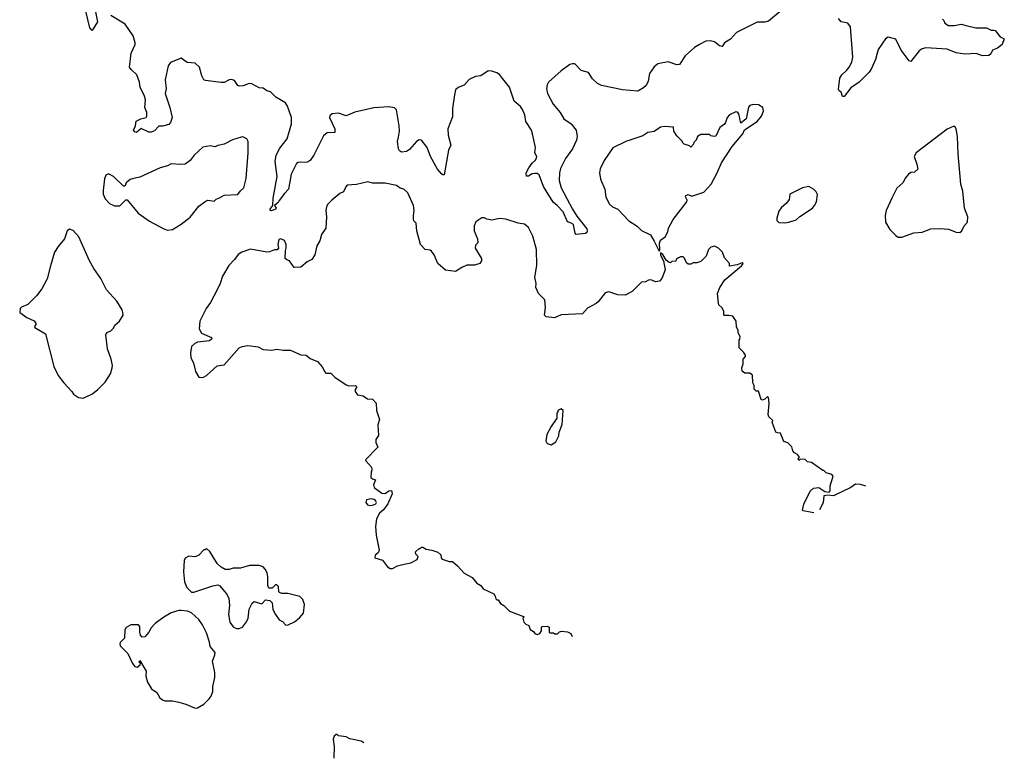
# Model space of a CAD drawing. Extents: x 2220520 to 2384350, y 721165 to 893491.
# Tile 143 of 256: x 2315880 to 2323709, y 759582 to 765452. Entities that reach past the tile are written whole.
import ezdxf

# ---------------------------------------------------------------- set-up
doc = ezdxf.new("R2010")
doc.units = 0

msp = doc.modelspace()

# ---------------------------------------------------------------- linework, layer by layer
at = {"layer": '0CON20XD'}
for points in [[(2316483.3, 765515), (2316498, 765435), (2316455, 765366.7), (2316437.5, 765387.5), (2316393.8, 765575)], [(2321957.5, 765545), (2321835, 765439.4), (2321805, 765431.5), (2321745, 765432.5), (2321706, 765414), (2321578.5, 765351.5), (2321532.2, 765297.8), (2321485, 765268.9), (2321465, 765240), (2321445, 765245.6), (2321405, 765275.5), (2321373.6, 765283.6), (2321335, 765281.1), (2321285, 765255.9), (2321245, 765230.8), (2321172.5, 765165), (2321125, 765097.1), (2321104.5, 765094.5), (2321035, 765116.2), (2320955, 765102.2), (2320925, 765076.9), (2320888.9, 765025), (2320876.6, 764963.4), (2320861.7, 764928.3), (2320840.7, 764909.3), (2320795.5, 764884.5), (2320673.9, 764893.9), (2320505, 764928.9), (2320475, 764944.3), (2320435, 764981.9), (2320402.7, 765032.7), (2320345, 765049.6), (2320295, 765100), (2320275, 765101.8), (2320255.3, 765094.7), (2320184, 765046), (2320085, 764954.3), (2320072.9, 764935), (2320069.3, 764905), (2320077.2, 764865), (2320122, 764782), (2320178.2, 764715), (2320206.7, 764665), (2320265.4, 764625.4), (2320305.5, 764575), (2320313.5, 764525), (2320308.5, 764495), (2320275.7, 764425), (2320219.8, 764350.2), (2320180.6, 764269.4), (2320171.2, 764235), (2320168.2, 764175), (2320186.2, 764115), (2320275.4, 763945.4), (2320309.7, 763889.7), (2320388.8, 763788.8), (2320393.1, 763775), (2320388.9, 763761.1), (2320377.5, 763752.5), (2320303.3, 763745), (2320295.9, 763755.9), (2320282.9, 763822.9), (2320272.7, 763832.7), (2320234.7, 763844.7), (2320200, 763925), (2320154, 763975), (2320120.9, 764000.9), (2320045.8, 764125.8), (2320009.3, 764219.3), (2319995, 764229.5), (2319975, 764230.4), (2319953.7, 764226.3), (2319925, 764208), (2319909.3, 764209.3), (2319907.5, 764235), (2319928.6, 764275), (2319955, 764312), (2319980, 764335), (2319990, 764355), (2319991.2, 764365), (2319976.2, 764395), (2319980, 764435), (2319957.1, 764545), (2319948.1, 764575), (2319903.8, 764643.8), (2319895.4, 764695.4), (2319878.3, 764738.3), (2319861.4, 764761.4), (2319812.5, 764805), (2319775, 764916.2), (2319710, 764995)], [(2319710, 764995), (2319695, 765017.5), (2319675, 765030), (2319635, 765043.3), (2319603.9, 765046.1), (2319547.5, 765005), (2319505, 765000), (2319455, 764977.5), (2319415, 764932.5), (2319366.4, 764913.6), (2319346.4, 764893.6), (2319336, 764855), (2319322.5, 764745), (2319320.9, 764679.1), (2319284.5, 764585.5), (2319285.6, 764535), (2319309.1, 764455), (2319288.9, 764415), (2319255, 764220), (2319245, 764218), (2319236.2, 764225), (2319202.8, 764262.8), (2319146.2, 764365), (2319121.1, 764435), (2319075, 764493.3), (2319055, 764496), (2319035, 764484.2), (2318979.1, 764420.9), (2318956.2, 764403.8), (2318915, 764400), (2318899.3, 764409.3), (2318891.1, 764425), (2318884.7, 764484.7), (2318891.3, 764518.7), (2318899.6, 764565), (2318897.6, 764607.6), (2318875.5, 764735.5), (2318861.3, 764751.3), (2318815, 764760), (2318695, 764751), (2318545, 764717.1), (2318475, 764689.3), (2318415, 764709.1), (2318363.8, 764705), (2318345, 764688.8), (2318342.2, 764675), (2318386.5, 764585), (2318385, 764556.2), (2318325, 764551.9), (2318295, 764530), (2318218.6, 764375), (2318188.3, 764331.7), (2318165, 764319.4), (2318095, 764318.1), (2318081.5, 764308.5), (2318038.2, 764225), (2318018.5, 764105), (2317985, 764071.9), (2317943.9, 764016.1), (2317935, 763999.2), (2317906.7, 763975), (2317918.8, 763955), (2317913.8, 763945), (2317882.7, 763932.7), (2317871.2, 763935), (2317870.6, 763945), (2317893.9, 763976.1), (2317895, 764032.5), (2317926.2, 764205), (2317912.6, 764325), (2317919.5, 764375), (2317949.4, 764430.6), (2318005.6, 764504.4), (2318040, 764625), (2318040, 764675), (2318010.6, 764765), (2317992.4, 764792.4), (2317915.5, 764835.5), (2317875, 764877.5), (2317845, 764885.8), (2317815, 764908.1), (2317785, 764909.4), (2317725, 764942.5), (2317705, 764944.7), (2317655.6, 764925.6), (2317625, 764924.3), (2317615, 764929.2), (2317588.2, 764968.2), (2317565, 764976.2), (2317545, 764973.6), (2317505, 764951.8), (2317482.7, 764952.7), (2317357.9, 764967.9), (2317345, 764974), (2317327.9, 765005), (2317308.5, 765075), (2317275, 765106.8), (2317212.7, 765112.7), (2317165, 765145.3), (2317077.8, 765112.2), (2317061.1, 765085), (2317036.2, 764975), (2317044.5, 764905), (2317035.6, 764865), (2317074.5, 764755), (2317092.9, 764675), (2317078, 764635), (2317065, 764620), (2317015, 764606.9), (2316985, 764605.7), (2316951.1, 764568.9), (2316925, 764557.2), (2316907.3, 764557.3), (2316845, 764586.7), (2316810, 764555), (2316795, 764560), (2316786.2, 764575), (2316801.2, 764608.8), (2316806.7, 764645), (2316843.8, 764665), (2316884.3, 764675.7), (2316891.4, 764685), (2316889.6, 764715), (2316873.8, 764753.8), (2316879.2, 764815), (2316872.5, 764845), (2316838.1, 764915), (2316833.1, 764955), (2316812.6, 765012.6), (2316766, 765055), (2316754, 765075), (2316766.9, 765185), (2316798, 765255), (2316798.8, 765268.8), (2316782, 765325), (2316717.7, 765417.7), (2316605, 765486.7)], [(2323217.5, 765455), (2323228.8, 765445), (2323236.2, 765425), (2323265, 765405.8), (2323313.6, 765406.4), (2323365, 765415.8), (2323405, 765405.6), (2323481.7, 765388.3), (2323566.1, 765386.1), (2323605, 765370), (2323625, 765370), (2323636.2, 765365), (2323675, 765316.2), (2323708.8, 765298.8), (2323692, 765255), (2323655, 765225.6), (2323615, 765209.5), (2323600.4, 765179.6), (2323585, 765167.8), (2323535, 765165.7), (2323485, 765184.4), (2323395, 765177.8), (2323325, 765187.8), (2323255, 765217.5), (2323085, 765227.5), (2323055, 765220), (2323032.5, 765205), (2322965, 765120), (2322952, 765125), (2322888.8, 765208.8), (2322845, 765298), (2322785, 765312), (2322765, 765301.2), (2322705, 765216.2), (2322684.5, 765135), (2322652.7, 765065), (2322634, 765036), (2322555, 764954.4), (2322488.7, 764911.3), (2322435, 764842.5), (2322421.7, 764841.7), (2322412.5, 764875), (2322395, 764887.5), (2322391.1, 764901.1), (2322402.1, 764987.9), (2322418, 765015), (2322455, 765047.8), (2322475.4, 765075), (2322496.4, 765115), (2322505.5, 765155), (2322485.8, 765395), (2322465, 765423.8), (2322412.5, 765435), (2322391.2, 765461.2)], [(2320965, 763612.5), (2320970, 763625), (2320966.7, 763675), (2320975, 763700), (2321013, 763727), (2321032.5, 763765), (2321037.5, 763795), (2321076.4, 763863.6), (2321183.3, 764005), (2321186.7, 764016.7), (2321173.3, 764045), (2321177.5, 764055), (2321195, 764062.5), (2321225, 764050), (2321319.3, 764080.7), (2321376.7, 764145), (2321426, 764235), (2321460, 764315), (2321546, 764445), (2321628.8, 764545), (2321643.6, 764576.4), (2321745, 764644), (2321778, 764685), (2321793.3, 764725), (2321787.5, 764755), (2321755, 764776.7), (2321711.7, 764778.3), (2321685, 764770), (2321675, 764756.7), (2321656, 764665), (2321615, 764630), (2321598, 764705), (2321587.3, 764717.3), (2321575, 764720), (2321523.6, 764696.4), (2321506.4, 764673.6), (2321492.5, 764635), (2321485, 764622.5), (2321446.7, 764595), (2321415, 764527.5), (2321403, 764523), (2321375, 764530), (2321365, 764540), (2321295, 764540), (2321270, 764525), (2321260, 764495), (2321240, 764475), (2321238.3, 764461.7), (2321215, 764440), (2321205, 764450), (2321163, 764463), (2321150, 764475), (2321150, 764485), (2321105, 764530), (2321080, 764565), (2321078.3, 764598.3), (2321005, 764603.8), (2320975, 764597.5), (2320925, 764563.8), (2320875, 764556.7), (2320835, 764530), (2320700, 764485), (2320595.9, 764434.1), (2320527.9, 764332.1), (2320494.2, 764265.8), (2320489.2, 764235), (2320499.2, 764185), (2320531.2, 764105), (2320540, 764045), (2320567.7, 763987.7), (2320592.5, 763965), (2320635, 763946.2), (2320724.5, 763854.5), (2320790.5, 763810.5), (2320825, 763776.7), (2320895, 763742.5), (2320925, 763692.5), (2320965, 763612.5)], [(2322895, 763723.3), (2322990.7, 763759.3), (2323055, 763762.5), (2323125, 763790), (2323195, 763793.3), (2323265, 763787.5), (2323325, 763762.5), (2323355, 763760), (2323370, 763775), (2323390, 763815), (2323417, 763843), (2323417.5, 763885), (2323392.5, 763955), (2323378.3, 764088.3), (2323364, 764145), (2323341.2, 764385), (2323336.2, 764525), (2323326.7, 764585), (2323315, 764602.5), (2323303.3, 764603.3), (2323255, 764581.4), (2323007.5, 764395), (2322992.2, 764365), (2323014, 764305), (2323020, 764265), (2322995, 764240), (2322965, 764237.5), (2322947.5, 764225), (2322922.5, 764195), (2322902.5, 764155), (2322855, 764112.5), (2322815, 764032.5), (2322768.8, 763935), (2322761.2, 763895), (2322763.6, 763843.6), (2322797.5, 763785), (2322845, 763737.5), (2322865, 763723.3), (2322895, 763723.3)], [(2317055, 763780), (2317095, 763783.3), (2317165, 763826.7), (2317235, 763883.3), (2317305, 763970), (2317353.9, 764006.1), (2317375, 764017.5), (2317425, 764010), (2317443, 764027), (2317470, 764035), (2317505, 764057.5), (2317615, 764063.3), (2317635, 764092.5), (2317662.5, 764115), (2317680.7, 764189.3), (2317696.2, 764395), (2317696.4, 764483.6), (2317686.7, 764505), (2317655, 764520), (2317640.7, 764519.3), (2317573, 764497), (2317507, 764463), (2317455, 764452.5), (2317435, 764442.5), (2317395, 764450), (2317335, 764440), (2317266.7, 764375), (2317235.7, 764334.3), (2317195.9, 764304.1), (2317155, 764300), (2317083.8, 764306.2), (2317055, 764290), (2316996.1, 764273.9), (2316835, 764200), (2316795, 764193.3), (2316759.3, 764180.7), (2316727.5, 764155), (2316715, 764130), (2316705, 764130), (2316626.1, 764206.1), (2316585, 764227.5), (2316565, 764217.5), (2316553.9, 764186.1), (2316542.5, 764095), (2316542.5, 764065), (2316559.3, 764029.3), (2316595, 763992.5), (2316635, 763972.5), (2316675, 763973.3), (2316725, 764020), (2316735, 764020), (2316822.5, 763915), (2316911.7, 763851.7), (2317025, 763790), (2317055, 763780)], [(2322195.3, 761532.1), (2322165, 761538.8), (2322108.3, 761548.3), (2322103.8, 761555), (2322115, 761602.5), (2322164.2, 761705.8), (2322192.3, 761727.7), (2322235, 761733.8), (2322282.3, 761702.3), (2322315, 761697.5), (2322323.3, 761706.7), (2322323.6, 761746.4), (2322347.5, 761825), (2322337, 761837), (2322291.7, 761851.7), (2322275, 761870), (2322265, 761870), (2322175, 761932.5), (2322145, 761937.5), (2322125, 761956.7), (2322085, 761960), (2322075, 761950), (2322070, 761965), (2322080, 761975), (2322065, 761997.5), (2322040, 762010), (2322027.5, 762025), (2322018.3, 762058.3), (2321988.3, 762088.3), (2321955, 762100), (2321930, 762165), (2321905, 762167.5), (2321892.5, 762175), (2321863, 762253), (2321867, 762267), (2321837, 762297), (2321830, 762315), (2321838.8, 762401.2), (2321835, 762450), (2321825, 762457.5), (2321803.6, 762436.4), (2321785, 762427.5), (2321775, 762432.5), (2321755, 762500), (2321735, 762500), (2321720, 762515), (2321720, 762545), (2321710, 762565), (2321707, 762627), (2321685, 762642.5), (2321645, 762643.8), (2321625, 762657.5), (2321621.2, 762685), (2321633, 762717), (2321632.5, 762755), (2321650, 762775), (2321650, 762785), (2321635, 762810), (2321600, 762845), (2321600, 762905), (2321607, 762913), (2321607.5, 762935), (2321593, 762963), (2321592.5, 762985), (2321578.3, 763008.3), (2321577.5, 763055), (2321550, 763095), (2321518.3, 763101.7), (2321485, 763100), (2321480, 763105), (2321477.5, 763135), (2321463.6, 763163.6), (2321440, 763185), (2321435, 763200), (2321427.5, 763275), (2321446.4, 763323.6), (2321486.7, 763385), (2321620, 763495), (2321632.5, 763515), (2321625, 763518.8), (2321585, 763503.8), (2321523, 763493), (2321522.5, 763515), (2321485, 763560), (2321467.5, 763605), (2321437.3, 763637.3), (2321405, 763651.2), (2321376.4, 763643.6), (2321357.5, 763625), (2321337, 763573), (2321295, 763530), (2321265, 763520), (2321235, 763520), (2321215, 763510), (2321195, 763510), (2321180.7, 763520.7), (2321167, 763557), (2321155, 763566.7), (2321133.9, 763566.1), (2321113, 763557), (2321100, 763545), (2321097, 763533), (2321065, 763530), (2321055, 763520), (2321045, 763522.5), (2321020.7, 763540.7), (2320992.5, 763585), (2320975, 763600), (2320975, 763580), (2321000, 763535), (2321013.3, 763465), (2320986.1, 763393.9), (2320966.1, 763373.9), (2320935, 763367.5), (2320905, 763381.2), (2320885, 763383.3), (2320855, 763368.8), (2320825, 763366.2), (2320749.1, 763290.9), (2320695, 763263.8), (2320635, 763266.2), (2320565, 763290), (2320535, 763282.5), (2320479.7, 763210.3), (2320464.1, 763195.9), (2320395, 763158.8), (2320355, 763114), (2320185, 763106), (2320133.6, 763083.6), (2320065, 763090), (2320053.3, 763105), (2320060, 763165), (2320054.2, 763225), (2320005, 763276), (2319983.7, 763323.7), (2319985.7, 763355), (2319974.6, 763404.6), (2319992.7, 763497.3), (2319988.1, 763625), (2319960.9, 763730.9), (2319925, 763801.2), (2319895, 763826), (2319844.3, 763834.3), (2319745, 763866.7), (2319695, 763872.5), (2319635, 763860), (2319595, 763867.5), (2319575, 763877.5), (2319555, 763877.5), (2319506.7, 763845), (2319493.8, 763815), (2319493.3, 763775), (2319519.3, 763709.3), (2319521.7, 763678.3), (2319505, 763660), (2319501.2, 763635), (2319551.2, 763555), (2319550.8, 763535), (2319538.8, 763515), (2319495, 763500.8), (2319435, 763501.2), (2319395, 763483.8), (2319345, 763450), (2319265, 763462.5), (2319203.8, 763515), (2319174.3, 763584.3), (2319155, 763613.3), (2319145, 763621.2), (2319105, 763626.7), (2319066.2, 763666.2), (2319037.5, 763775), (2319032.5, 763835), (2319015, 763852.5), (2319011.9, 763865), (2319010, 763895), (2319017.3, 763935), (2319011.9, 763975), (2318966, 764075), (2318934.1, 764104.1), (2318904.2, 764114.2), (2318875, 764133.3), (2318785, 764153.3), (2318685, 764152.5), (2318647, 764163), (2318558.3, 764141.7), (2318485, 764136), (2318472, 764125), (2318453.3, 764085), (2318425, 764070), (2318361.7, 764018.3), (2318327, 763983), (2318320, 763965), (2318314, 763935), (2318320, 763885), (2318313.8, 763796.2), (2318280, 763745), (2318265.7, 763695), (2318242.9, 763655), (2318226.6, 763583.4), (2318203.3, 763545), (2318165, 763528.8), (2318115.9, 763484.1), (2318062.7, 763482.7), (2318026.4, 763536.4), (2318003, 763543), (2317990, 763555), (2317992.5, 763615), (2318000, 763635), (2317997.5, 763665), (2317985, 763697.5), (2317955, 763710), (2317940, 763705), (2317933.3, 763665), (2317937.5, 763635), (2317926.4, 763623.6), (2317905, 763623.3), (2317865, 763606), (2317845.9, 763604.1), (2317715, 763629.4), (2317646.7, 763605), (2317616.2, 763585), (2317588.8, 763545), (2317541.7, 763498.3), (2317492, 763415), (2317473.9, 763356.1), (2317450, 763305), (2317396.7, 763205), (2317363.6, 763156.4), (2317312.5, 763055), (2317306.7, 762995), (2317325, 762961.2), (2317405, 762927.5), (2317407.5, 762915), (2317389.3, 762900.7), (2317295, 762889.2), (2317271.3, 762878.7), (2317246.7, 762855), (2317238, 762805), (2317242, 762765), (2317261.2, 762725), (2317276.7, 762655), (2317305, 762610), (2317335, 762607.5), (2317365, 762623.3), (2317449.3, 762700.7), (2317505, 762708.8), (2317625, 762843.3), (2317650, 762855), (2317695, 762861.4), (2317775, 762852.9), (2317815, 762830), (2317885, 762824.3), (2317925, 762834.5), (2317975, 762824.4), (2318034.4, 762824.4), (2318115, 762788.8), (2318157.5, 762785), (2318190.3, 762760.3), (2318247.5, 762735), (2318284.1, 762694.1), (2318305, 762652.5), (2318315, 762642.5), (2318335, 762643.8), (2318355, 762643.3), (2318385, 762610), (2318475, 762550), (2318497, 762543), (2318550, 762545), (2318560, 762535), (2318548.3, 762511.7), (2318548.3, 762498.3), (2318565, 762470), (2318611.7, 762461.7), (2318645, 762440), (2318685, 762436.2), (2318713.3, 762405), (2318716.7, 762345), (2318740, 762275), (2318727, 762233), (2318731.7, 762148.3), (2318712.5, 762115), (2318713, 762093), (2318727.5, 762055), (2318630, 761955), (2318632.5, 761945), (2318676.7, 761895), (2318680, 761875), (2318673.3, 761855), (2318673, 761813), (2318685, 761802.5), (2318710, 761795), (2318693.3, 761755), (2318697.5, 761735), (2318758.3, 761688.3), (2318785, 761687.5), (2318815, 761707.5), (2318835, 761710), (2318842.5, 761685), (2318806.1, 761603.9), (2318773, 761557), (2318741.2, 761528.8), (2318717.5, 761485), (2318710, 761425), (2318713.3, 761355), (2318737.5, 761235), (2318730, 761215), (2318707.5, 761195), (2318702.5, 761175), (2318765, 761157.5), (2318803.6, 761103.6), (2318825, 761090), (2318845, 761090), (2318885, 761111.2), (2318936.2, 761123.8), (2318990, 761135), (2319039.3, 761160.7), (2319047.5, 761185), (2319030, 761205), (2319028.3, 761221.7), (2319055, 761250), (2319065, 761250), (2319075, 761260), (2319085, 761260), (2319113, 761243), (2319157, 761237), (2319205, 761220), (2319228.3, 761198.3), (2319230, 761175), (2319240, 761165), (2319295, 761146.7), (2319320, 761145), (2319361.7, 761111.7), (2319415, 761052.5), (2319477.7, 761017.7), (2319514.1, 760974.1), (2319547.5, 760955), (2319565, 760930), (2319650, 760890), (2319661.7, 760871.7), (2319665, 760850), (2319675, 760840), (2319685, 760840), (2319701.7, 760811.7), (2319730, 760795), (2319775, 760752.5), (2319885, 760710), (2319890, 760705), (2319880, 760695), (2319887.5, 760665), (2319905, 760647.5), (2319928.3, 760638.3), (2319937.5, 760605), (2319965, 760590), (2319975, 760572.5), (2319995, 760566.7), (2320015, 760572.5), (2320030, 760595), (2320030, 760625), (2320035, 760630), (2320075, 760632.5), (2320090, 760625), (2320090, 760585), (2320095, 760580), (2320125, 760580), (2320135, 760570), (2320155, 760570), (2320173, 760587), (2320188.3, 760591.7), (2320235, 760587.5), (2320263, 760573), (2320271.7, 760549.1)], [(2321965, 763837.5), (2321995, 763843.3), (2322055, 763862.5), (2322081.7, 763888.3), (2322183.3, 763955), (2322200, 763975), (2322216.2, 764005), (2322223, 764063), (2322213.6, 764083.6), (2322192.5, 764105), (2322155, 764126), (2322103.2, 764116.8), (2322003.3, 764065), (2321997, 764023), (2321976.4, 763993.6), (2321933.6, 763956.4), (2321915, 763930), (2321900, 763875), (2321900, 763855), (2321915, 763840), (2321965, 763837.5)], [(2316385, 762443.8), (2316452.5, 762475), (2316499.5, 762510.5), (2316558.8, 762571.2), (2316601.7, 762638.3), (2316616.1, 762683.9), (2316616.7, 762705), (2316606.7, 762755), (2316577, 762837), (2316563.6, 762946.4), (2316573.6, 762966.4), (2316605, 762980), (2316625, 763000), (2316637, 763023), (2316673, 763057), (2316703.3, 763105), (2316701.2, 763125), (2316695, 763146.7), (2316653.3, 763215), (2316571.2, 763305), (2316525.7, 763395.7), (2316468.8, 763475), (2316436.2, 763535), (2316350, 763725), (2316305, 763777.5), (2316275, 763787.5), (2316257.5, 763775), (2316235, 763710), (2316185, 763650), (2316157.5, 763605), (2316123.8, 763495), (2316097.3, 763392.7), (2316055, 763312.5), (2316013.9, 763256.1), (2315945, 763187.5), (2315895, 763167.5), (2315883.6, 763156.4), (2315880, 763125), (2315936.4, 763086.4), (2315995, 763057.5), (2316010, 763035), (2315997.5, 763015), (2316000, 763005), (2316084.1, 762954.1), (2316152, 762695), (2316186.2, 762625), (2316231.2, 762565), (2316295, 762497.5), (2316307.5, 762475), (2316348.3, 762448.3), (2316385, 762443.8)], [(2320105, 762073.3), (2320143.6, 762096.4), (2320166.2, 762145), (2320170, 762175), (2320192.5, 762235), (2320200, 762345), (2320185, 762360), (2320160, 762345), (2320160, 762335), (2320150, 762325), (2320150, 762285), (2320105, 762220), (2320072.5, 762155), (2320062.5, 762105), (2320075, 762082.5), (2320105, 762073.3)], [(2322607.4, 761743.5), (2322565, 761756.7), (2322525, 761760), (2322487.5, 761735), (2322351.7, 761668.3), (2322305, 761673.3), (2322275, 761666.7), (2322268.3, 761611.7), (2322240.5, 761555.3)], [(2318665, 761590), (2318685, 761593.3), (2318712.5, 761605), (2318717.5, 761615), (2318710, 761630), (2318695, 761640), (2318675, 761643.3), (2318637.5, 761635), (2318633.3, 761615), (2318645, 761597.5), (2318665, 761590)], [(2317625, 760612.5), (2317652.5, 760625), (2317683.6, 760666.4), (2317696.7, 760695), (2317703.6, 760766.4), (2317727.5, 760815), (2317745, 760827.5), (2317805, 760810), (2317835, 760840), (2317870, 760835), (2317887, 760817), (2317892.5, 760765), (2317913.9, 760723.9), (2317943.6, 760683.6), (2317969.3, 760669.3), (2317995, 760640), (2318015, 760642.5), (2318065, 760667.5), (2318105, 760697.5), (2318136.7, 760735), (2318143.3, 760805), (2318130, 760845), (2318108.3, 760868.3), (2318011.7, 760891.7), (2317965, 760892.5), (2317945, 760900), (2317940, 760905), (2317937, 760947), (2317925, 760960), (2317915, 760960), (2317887, 760933), (2317860, 760935), (2317852.5, 760955), (2317852.5, 761025), (2317846.7, 761055), (2317832.5, 761085), (2317815, 761102.5), (2317783, 761113), (2317706.4, 761113.6), (2317635, 761093.3), (2317577, 761093), (2317545, 761083.3), (2317513.6, 761083.6), (2317481.7, 761101.7), (2317450.5, 761130.5), (2317392.5, 761225), (2317365, 761250), (2317355, 761240), (2317345, 761240), (2317305, 761197.5), (2317275, 761182.5), (2317225, 761187.5), (2317197, 761173), (2317186.7, 761155), (2317182, 761065), (2317190, 760985), (2317209.3, 760939.3), (2317245, 760902.5), (2317265, 760902.5), (2317415, 760952.5), (2317455, 760960), (2317470, 760955), (2317525, 760890), (2317542.5, 760855), (2317547.5, 760795), (2317540, 760725), (2317550, 760665), (2317577, 760627), (2317605, 760612.5), (2317625, 760612.5)], [(2317275, 759980), (2317295, 759983.3), (2317345, 760013.3), (2317385.9, 760054.1), (2317402.5, 760075), (2317416.4, 760113.6), (2317417, 760153), (2317432.5, 760225), (2317432.5, 760265), (2317413.3, 760355), (2317432.5, 760405), (2317433, 760423), (2317395, 760470), (2317390, 760505), (2317365, 760580), (2317333.6, 760643.6), (2317303.9, 760683.9), (2317245, 760737.5), (2317215, 760752.5), (2317165, 760757.5), (2317145, 760756.7), (2317085, 760736.7), (2317025, 760703.3), (2316956.1, 760653.9), (2316925, 760620), (2316907.5, 760585), (2316875, 760546.7), (2316855, 760543.3), (2316840.5, 760560.5), (2316834.2, 760584.2), (2316835, 760630), (2316825, 760643.3), (2316765, 760642), (2316727.7, 760622.3), (2316717, 760603), (2316713.9, 760536.1), (2316681.2, 760505), (2316676.2, 760495), (2316678.8, 760475), (2316740, 760415), (2316776.4, 760336.4), (2316795, 760312.5), (2316815, 760306.7), (2316837.5, 760325), (2316840, 760335), (2316830, 760345), (2316835, 760360), (2316885.5, 760275), (2316881.8, 760235), (2316895, 760186.2), (2316926.7, 760135), (2316971.2, 760105), (2316995, 760063.3), (2317015, 760046.2), (2317035, 760038.8), (2317095, 760038), (2317145, 760028), (2317201.7, 760011.7), (2317275, 759980)], [(2318616.1, 759703.9), (2318595, 759717.5), (2318505, 759737.5), (2318475, 759752.5), (2318415, 759760), (2318405, 759770), (2318395, 759770), (2318381.7, 759758.3), (2318372.5, 759735), (2318380, 759675), (2318377.9, 759581.9)]]:
    msp.add_lwpolyline(points, dxfattribs=at)

doc.saveas('drawing.dxf')
